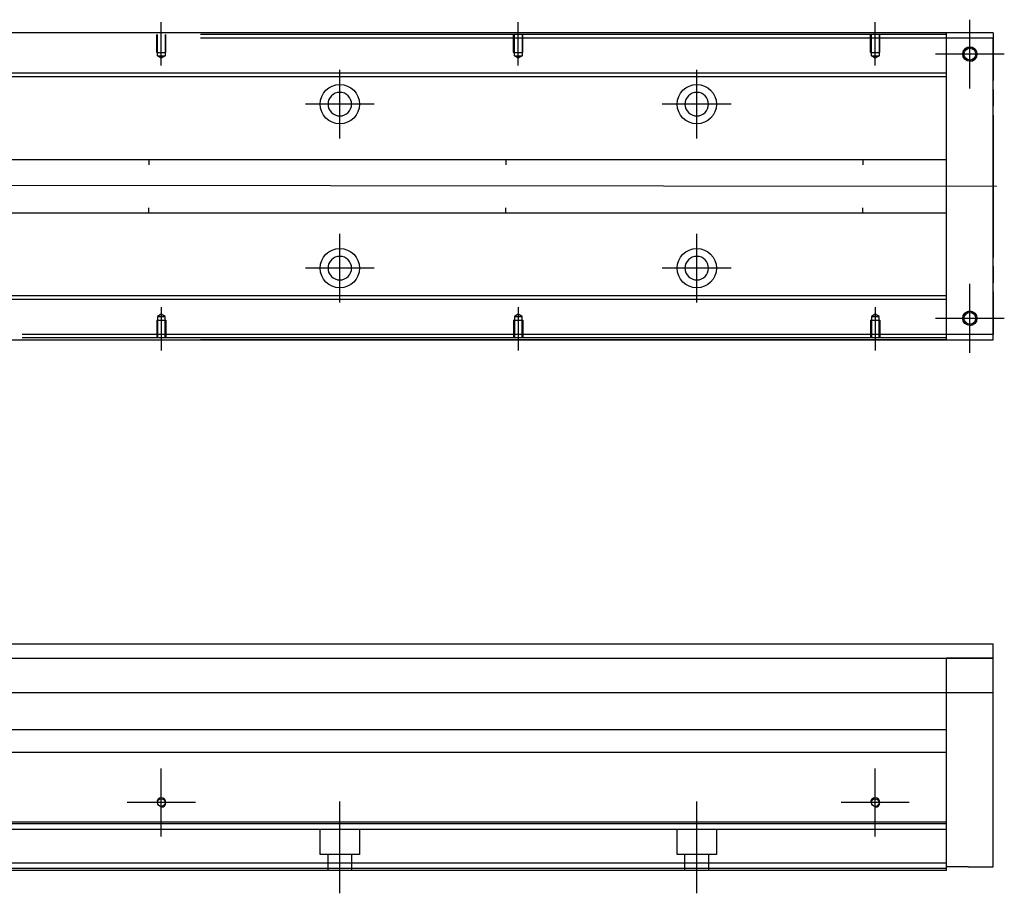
# Model space of a CAD drawing. Header units: millimetres. Extents: x 1805 to 4914, y -1594 to 860.
# Tile 37 of 41: x 4138 to 4414, y -226 to 18. Entities that reach past the tile are written whole.
import ezdxf
from ezdxf.lldxf.tags import DXFTag

# ---------------------------------------------------------------- set-up
doc = ezdxf.new("R2010")
doc.units = ezdxf.units.MM
doc.layers.get('0').update_dxf_attribs({"linetype": 'CONTINUOUS'})
tags = doc.linetypes.add('DASHED', pattern=[25.72, 12.86, -12.86]).pattern_tags.tags
tags[6:7] = [DXFTag(74, 4), DXFTag(75, 0), DXFTag(340, '0'), DXFTag(46, 0.0), DXFTag(50, 0.0), DXFTag(44, 0.0), DXFTag(45, 0.0)]
tags[4:5] = [DXFTag(74, 4), DXFTag(75, 0), DXFTag(340, '0'), DXFTag(46, 0.0), DXFTag(50, 0.0), DXFTag(44, 0.0), DXFTag(45, 0.0)]

msp = doc.modelspace()

# ---------------------------------------------------------------- linework, layer by layer
at = {"ltscale": 0.2}
for p, q in [((4178.14, 5.51), (4178.14, 17.65)), ((4278.14, 5.51), (4278.14, 17.65)), ((4378.14, 5.51), (4378.14, 17.65)), ((4404.64, -1), (4404.64, 18.3)), ((4404.64, -0.87), (4404.64, 18.18)), ((4414.29, 8.65), (4394.99, 8.65)), ((4414.17, 8.65), (4395.12, 8.65)), ((4228.14, -15), (4228.14, 4.3)), ((4328.14, -15), (4328.14, 4.3)), ((4237.79, -5.35), (4218.49, -5.35)), ((4337.79, -5.35), (4318.49, -5.35)), ((4228.14, -60.94), (4228.14, -41.64)), ((4328.14, -60.94), (4328.14, -41.64)), ((4237.79, -51.29), (4218.49, -51.29)), ((4337.79, -51.29), (4318.49, -51.29)), ((4404.64, -75), (4404.64, -55.7)), ((4404.64, -74.87), (4404.64, -55.82)), ((4178.14, -62.2), (4178.14, -74.35)), ((4278.14, -62.2), (4278.14, -74.35)), ((4378.14, -62.2), (4378.14, -74.35)), ((4414.29, -65.35), (4394.99, -65.35)), ((4414.17, -65.35), (4395.12, -65.35)), ((4178.14, -210.52), (4178.14, -191.47)), ((4378.14, -210.52), (4378.14, -191.47)), ((4187.67, -201), (4168.62, -201)), ((4228.14, -226.41), (4228.14, -200.66)), ((4328.14, -226.41), (4328.14, -200.66)), ((4387.67, -201), (4368.62, -201))]:
    msp.add_line(p, q, dxfattribs=at)
at = {"linetype": 'Continuous'}
for p, q in [((4411.14, 14.65), (3945.14, 14.65)), ((4398.14, 14.15), (4398.14, 14.65)), ((4398.14, 13.15), (4398.14, 14.15)), ((4411.14, 14.65), (4411.14, 13.15)), ((4411.14, 13.15), (4398.14, 13.15)), ((4398.14, -69.85), (4398.14, 13.15)), ((4411.14, -69.85), (4411.14, 13.15)), ((4411.14, 13.15), (4411.14, 1.23)), ((4411.14, -1.25), (4411.14, 1.23)), ((4411.14, -1.25), (4411.14, -5.94)), ((4411.14, -8.42), (4411.14, -5.94)), ((4411.14, -8.42), (4411.14, -48.27)), ((4411.14, -50.75), (4411.14, -48.27)), ((4411.14, -50.75), (4411.14, -55.44)), ((4411.14, -57.92), (4411.14, -55.44)), ((4411.14, -57.92), (4411.14, -69.85)), ((3945.14, -71.35), (4411.14, -71.35)), ((4411.14, -69.85), (4398.14, -69.85)), ((4398.14, -70.85), (4398.14, -69.85)), ((4398.14, -71.34), (4398.14, -70.85)), ((4411.14, -71.35), (4411.14, -69.85)), ((4075, -156.5), (4411.14, -156.5)), ((4411.14, -219), (4411.14, -156.5)), ((4075, -160.5), (4411.14, -160.5)), ((4411.14, -160.5), (4398.14, -160.5)), ((4411.14, -170.27), (4075, -170.27)), ((4398.14, -186), (4398.14, -170.27)), ((4075, -180.5), (4398.14, -180.5)), ((4398.14, -187), (4076.5, -187)), ((4398.14, -187), (4398.14, -186)), ((4398.14, -206.45), (4398.14, -187)), ((4398.14, -206.45), (3958.14, -206.45)), ((4398.14, -206.95), (4398.14, -206.45)), ((4398.14, -218), (4398.14, -206.95)), ((4398.14, -218), (3958.14, -218)), ((4398.14, -220), (3958.14, -220)), ((4398.14, -220), (4398.14, -218)), ((4404.14, -219), (4398.14, -219)), ((4404.14, -219), (4411.14, -219))]:
    msp.add_line(p, q, dxfattribs=at)
at = {"linetype": 'DASHED', "ltscale": 0.1}
for p, q in [((4176.84, 9.15), (4176.84, 14.15)), ((4177.07, 8.16), (4177.07, 14.15)), ((4179.22, 14.15), (4179.22, 8.16)), ((4179.44, 9.15), (4179.44, 14.15)), ((4276.84, 9.15), (4276.84, 14.15)), ((4277.07, 8.16), (4277.07, 14.15)), ((4279.22, 14.15), (4279.22, 8.16)), ((4279.44, 9.15), (4279.44, 14.15)), ((4376.84, 9.15), (4376.84, 14.15)), ((4377.07, 8.16), (4377.07, 14.15)), ((4379.22, 14.15), (4379.22, 8.16)), ((4379.44, 9.15), (4379.44, 14.15)), ((4176.84, 9.15), (4179.44, 9.15)), ((4276.84, 9.15), (4279.44, 9.15)), ((4376.84, 9.15), (4379.44, 9.15)), ((4178.14, 7.51), (4177.07, 8.16)), ((4177.07, 8.16), (4179.22, 8.16)), ((4179.22, 8.16), (4178.14, 7.51)), ((4278.14, 7.51), (4277.07, 8.16)), ((4277.07, 8.16), (4279.22, 8.16)), ((4279.22, 8.16), (4278.14, 7.51)), ((4378.14, 7.51), (4377.07, 8.16)), ((4377.07, 8.16), (4379.22, 8.16)), ((4379.22, 8.16), (4378.14, 7.51)), ((4176.84, -65.85), (4179.44, -65.85)), ((4176.84, -65.85), (4176.84, -70.85)), ((4178.14, -64.2), (4177.07, -64.85)), ((4177.07, -64.85), (4177.07, -70.85)), ((4177.07, -64.85), (4179.22, -64.85)), ((4179.22, -64.85), (4178.14, -64.2)), ((4179.22, -70.85), (4179.22, -64.85)), ((4179.44, -65.85), (4179.44, -70.85)), ((4276.84, -65.85), (4279.44, -65.85)), ((4276.84, -65.85), (4276.84, -70.85)), ((4278.14, -64.2), (4277.07, -64.85)), ((4277.07, -64.85), (4277.07, -70.85)), ((4277.07, -64.85), (4279.22, -64.85)), ((4279.22, -64.85), (4278.14, -64.2)), ((4279.22, -70.85), (4279.22, -64.85)), ((4279.44, -65.85), (4279.44, -70.85)), ((4376.84, -65.85), (4379.44, -65.85)), ((4376.84, -65.85), (4376.84, -70.85)), ((4378.14, -64.2), (4377.07, -64.85)), ((4377.07, -64.85), (4377.07, -70.85)), ((4377.07, -64.85), (4379.22, -64.85)), ((4379.22, -64.85), (4378.14, -64.2)), ((4379.22, -70.85), (4379.22, -64.85)), ((4379.44, -65.85), (4379.44, -70.85))]:
    msp.add_line(p, q, dxfattribs=at)
at = {"linetype": 'DASHED'}
for p, q in [((4398.14, 14.15), (4189.14, 14.15)), ((4398.14, 13.15), (4189.14, 13.15)), ((4398.14, -69.85), (4139.14, -69.85)), ((4398.14, -70.85), (4139.14, -70.85)), ((4398.14, -208.5), (3958.14, -208.5)), ((4222.64, -215.5), (4222.64, -208.5)), ((4233.64, -208.5), (4233.64, -215.5)), ((4322.64, -215.5), (4322.64, -208.5)), ((4333.64, -208.5), (4333.64, -215.5)), ((4233.64, -215.5), (4222.64, -215.5)), ((4224.84, -220), (4224.84, -215.5)), ((4231.44, -215.5), (4231.44, -220)), ((4333.64, -215.5), (4322.64, -215.5)), ((4324.84, -220), (4324.84, -215.5)), ((4331.44, -215.5), (4331.44, -220)), ((4398.14, -219.5), (3958.14, -219.5))]:
    msp.add_line(p, q, dxfattribs=at)
at = {"linetype": 'DASHED', "ltscale": 0.6}
for p, q in [((4398.14, 3.34), (4093.54, 3.34)), ((4398.14, 2.34), (4093.54, 2.34)), ((4092.34, -20.85), (4398.14, -20.85)), ((4174.64, -20.85), (4174.64, -22.35)), ((4274.64, -20.85), (4274.64, -22.35)), ((4374.64, -20.85), (4374.64, -22.35)), ((4398.14, -35.85), (4092.34, -35.85)), ((4174.64, -35.85), (4174.64, -34.35)), ((4274.64, -35.85), (4274.64, -34.35)), ((4374.64, -35.85), (4374.64, -34.35)), ((4398.14, -59.03), (4093.54, -59.03)), ((4398.14, -60.03), (4093.54, -60.03))]:
    msp.add_line(p, q, dxfattribs=at)
msp.add_line((3870.14, -27.85), (4412.14, -28.35))
at = {"linetype": 'DASHED', "ltscale": 0.2}
msp.add_line((4398.14, -170.27), (4398.14, -160.5), dxfattribs=at)
at = {"linetype": 'Continuous'}
for centre, radius in [((4404.64, 8.65), 2), ((4404.64, 8.65), 1.65), ((4404.64, -65.35), 2), ((4404.64, -65.35), 1.65), ((4178.14, -201), 1.07), ((4378.14, -201), 1.07)]:
    msp.add_circle(centre, radius, dxfattribs=at)
at = {"linetype": 'DASHED', "ltscale": 0.6}
for centre in [(4228.14, -5.35), (4328.14, -5.35), (4228.14, -51.29), (4328.14, -51.29)]:
    msp.add_circle(centre, 5.5, dxfattribs=at)
at = {"linetype": 'DASHED', "ltscale": 0.6, "extrusion": (0, 0, -1)}
for centre in [(-4228.14, -5.35), (-4328.14, -5.35)]:
    msp.add_circle(centre, 3.3, dxfattribs=at)
at = {"linetype": 'DASHED', "ltscale": 0.6, "extrusion": (-1e-16, 0, -1)}
for centre in [(-4228.14, -51.29), (-4328.14, -51.29)]:
    msp.add_circle(centre, 3.3, dxfattribs=at)
for centre, radius in [((4404.64, 8.65), 2), ((4404.64, -65.35), 2), ((4178.14, -201), 1.3), ((4378.14, -201), 1.3)]:
    msp.add_arc(centre, radius, 270, 180)
at = {"linetype": 'Continuous'}
for points in [[(4398.14, 14.65), (4189.14, 14.65)], [(4398.14, -71.34), (4189.14, -71.34)], [(4398.14, -206.95), (3958.14, -206.95)]]:
    msp.add_open_spline(points, degree=1, dxfattribs=at)

doc.saveas('drawing.dxf')
